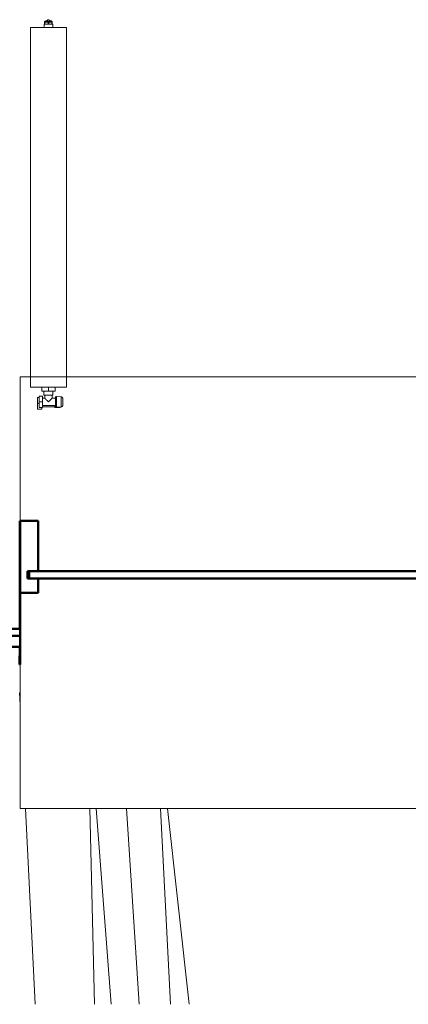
# Model space of a CAD drawing. Header units: millimetres. Extents: x 25471 to 48943, y 4737 to 38988.
# Tile 3 of 117: x 27423 to 28505, y 27771 to 30510. Entities that reach past the tile are written whole.
import ezdxf

# ---------------------------------------------------------------- set-up
doc = ezdxf.new("R2010")
doc.units = ezdxf.units.MM
doc.linetypes.add('ADSK_Скрыто', pattern=[300, 150, -150])
doc.linetypes.add('ADSK_Штриховая_ш3 п1_5', pattern=[225, 150, -75])
for name, color, linetype, lineweight in [('A-DETL-____-HDLN', 90, 'ADSK_Скрыто', 9), ('A-DETL-____-MBND', 5, 'ADSK_Штриховая_ш3 п1_5', 20), ('A-GENM-____-MCUT', 13, 'Continuous', 50), ('A-GENM-____-OTLN', 13, 'Continuous', 20), ('A-PART-____-MCUT', 2, 'Continuous', 50), ('A-PART-____-OTLN', 2, 'Continuous', 20), ('A-WALL-____-MCUT', 113, 'Continuous', 50), ('A-WALL-____-OTLN', 113, 'Continuous', 20), ('L-SITE-____-OTLN', 91, 'Continuous', 20), ('M-EQPM-____-OTLN', 50, 'Continuous', 20)]:
    doc.layers.add(name, color=color, linetype=linetype, lineweight=lineweight)

# ---------------------------------------------------------------- blocks, each defined once
blk = doc.blocks.new('Family - Site-608699-В_Этаж 01_Водопровод')
at = {"layer": 'L-SITE-____-OTLN', "color": 9}
for p, q in [((27424.8, 28605.4), (27423.2, 28637.6)), ((27466, 27771.2), (27439.2, 28315.4)), ((27631.3, 27771.2), (27618.9, 28315.4)), ((27678.2, 27771.2), (27636.3, 28315.4)), ((27755.9, 27771.2), (27720.8, 28315.4)), ((27842.7, 27771.2), (27815.3, 28315.4)), ((27895.1, 27771.2), (27834.8, 28315.4))]:
    blk.add_line(p, q, dxfattribs=at)
blk = doc.blocks.new('Прямая форма - Timber - Floor-609342-В_Этаж 01_Водопровод')
at = {"layer": 'A-DETL-____-MBND', "color": 9}
blk.add_line((401.6, 0), (400, 0), dxfattribs=at)
blk = doc.blocks.new('Прямая форма - SLA - 008-609343-В_Этаж 01_Водопровод')
blk.add_blockref('Прямая форма - Timber - Floor-609342-В_Этаж 01_Водопровод', (0, 0))
blk = doc.blocks.new('Family - Timber - Floor-609351-В_Этаж 01_Водопровод')
at = {"layer": 'A-DETL-____-MBND', "color": 9}
blk.add_line((401.6, 0), (400, 0), dxfattribs=at)
blk = doc.blocks.new('Прямая форма - Insulation - Thermal Break-609782-В_Этаж 01_Водопровод')
at = {"layer": 'A-WALL-____-MCUT', "color": 253}
for p, q in [((401.6, 80), (80, 80)), ((401.6, 50), (401.6, 80)), ((80, 50), (401.6, 50))]:
    blk.add_line(p, q, dxfattribs=at)
blk = doc.blocks.new('Прямая форма - Gypsum Plasterboard - Waterproof-609783-В_Этаж 01_Водопровод')
at = {"layer": 'A-WALL-____-MCUT', "color": 253}
for p, q in [((401.6, 50), (400, 50)), ((400, 50), (400, 0)), ((401.6, 0), (401.6, 50)), ((3143.6, 50), (3026.6, 50)), ((3026.6, 50), (3026.6, 0)), ((3142.1, 0), (3143.6, 50)), ((400, 0), (401.6, 0)), ((3026.6, 0), (3142.1, 0))]:
    blk.add_line(p, q, dxfattribs=at)
blk = doc.blocks.new('Прямая форма - Concrete - Structural-609784-В_Этаж 01_Водопровод')
at = {"layer": 'A-WALL-____-MCUT', "color": 253}
for p, q in [((401.6, 100), (100, 100)), ((401.6, 80), (401.6, 100)), ((100, 80), (401.6, 80))]:
    blk.add_line(p, q, dxfattribs=at)
blk = doc.blocks.new('Прямая форма - Masonry Block - Structural-609785-В_Этаж 01_Водопровод')
at = {"layer": 'A-WALL-____-MCUT', "color": 253}
for p, q in [((401.6, 400), (400, 400)), ((400, 400), (400, 100)), ((401.6, 100), (401.6, 400)), ((3154.4, 400), (3026.6, 400)), ((3026.6, 400), (3026.6, 100)), ((3145.2, 100), (3154.4, 400)), ((400, 100), (401.6, 100)), ((3026.6, 100), (3145.2, 100))]:
    blk.add_line(p, q, dxfattribs=at)
blk = doc.blocks.new('Прямая форма - SW - 008-609786-В_Этаж 01_Водопровод')
for name in ['Прямая форма - Masonry Block - Structural-609785-В_Этаж 01_Водопровод', 'Прямая форма - Concrete - Structural-609784-В_Этаж 01_Водопровод', 'Прямая форма - Insulation - Thermal Break-609782-В_Этаж 01_Водопровод', 'Прямая форма - Gypsum Plasterboard - Waterproof-609783-В_Этаж 01_Водопровод']:
    blk.add_blockref(name, (0, 0))
blk = doc.blocks.new('Family - Insulation - Thermal Break-609788-В_Этаж 01_Водопровод')
at = {"layer": 'A-PART-____-MCUT', "color": 253}
for p, q in [((401.6, 80), (80, 80)), ((401.6, 50), (401.6, 80)), ((80, 50), (401.6, 50))]:
    blk.add_line(p, q, dxfattribs=at)
blk = doc.blocks.new('Family - Gypsum Plasterboard - Waterproof-609790-В_Этаж 01_Водопровод')
at = {"layer": 'A-PART-____-MCUT', "color": 253}
for p, q in [((401.6, 50), (400, 50)), ((400, 50), (400, 0)), ((401.6, 0), (401.6, 50)), ((3143.6, 50), (3026.6, 50)), ((3026.6, 50), (3026.6, 0)), ((3142.1, 0), (3143.6, 50)), ((400, 0), (401.6, 0)), ((3026.6, 0), (3142.1, 0))]:
    blk.add_line(p, q, dxfattribs=at)
blk = doc.blocks.new('Family - OP - 004-609792-В_Этаж 01_Водопровод')
at = {"layer": 'A-GENM-____-MCUT', "lineweight": 9}
for p, q in [((27424.9, 29516.1), (27424.8, 28315.4)), ((30050, 29516.1), (27424.9, 29516.1)), ((30049.9, 28315.4), (30050, 29516.1)), ((27424.8, 28315.4), (30049.9, 28315.4))]:
    blk.add_line(p, q, dxfattribs=at)
blk = doc.blocks.new('Family - Concrete - Structural-609794-В_Этаж 01_Водопровод')
at = {"layer": 'A-PART-____-MCUT', "color": 253}
for p, q in [((401.6, 100), (100, 100)), ((401.6, 80), (401.6, 100)), ((100, 80), (401.6, 80))]:
    blk.add_line(p, q, dxfattribs=at)
blk = doc.blocks.new('Family - Masonry Block - Structural-609796-В_Этаж 01_Водопровод')
at = {"layer": 'A-PART-____-MCUT', "color": 253}
for p, q in [((401.6, 400), (400, 400)), ((400, 400), (400, 100)), ((401.6, 100), (401.6, 400)), ((3154.4, 400), (3026.6, 400)), ((3026.6, 400), (3026.6, 100)), ((3145.2, 100), (3154.4, 400)), ((400, 100), (401.6, 100)), ((3026.6, 100), (3145.2, 100))]:
    blk.add_line(p, q, dxfattribs=at)
blk = doc.blocks.new('Прямая форма - V line-610009-В_Этаж 01_Водопровод')
at = {"layer": 'A-WALL-____-MCUT', "color": 253}
for p, q in [((-462.5, 150), (-512.5, 150)), ((-512.5, 150), (-512.5, 10)), ((-462.5, 10), (-462.5, 150)), ((-512.5, 10), (-462.5, 10)), ((-512.5, -10), (-512.5, -50)), ((-462.5, -10), (-512.5, -10)), ((-462.5, -50), (-462.5, -10)), ((-512.5, -50), (-462.5, -50))]:
    blk.add_line(p, q, dxfattribs=at)
blk = doc.blocks.new('Прямая форма - Iron-610010-В_Этаж 01_Водопровод')
blk.add_blockref('Прямая форма - V line-610009-В_Этаж 01_Водопровод', (0, 0))
blk = doc.blocks.new('Прямая форма - V line-610013-В_Этаж 01_Водопровод')
at = {"layer": 'A-WALL-____-MCUT', "color": 253}
for p, q in [((-482.5, 10), (-2092.5, 10)), ((-2092.5, 10), (-2092.5, -10)), ((-482.5, -10), (-482.5, 10)), ((-2092.5, -10), (-482.5, -10))]:
    blk.add_line(p, q, dxfattribs=at)
blk = doc.blocks.new('Прямая форма - Iron-610014-В_Этаж 01_Водопровод')
blk.add_blockref('Прямая форма - V line-610013-В_Этаж 01_Водопровод', (0, 0))
blk = doc.blocks.new('Прямая форма - V line-610021-В_Этаж 01_Водопровод')
at = {"layer": 'A-WALL-____-MCUT', "color": 253}
for p, q in [((-2062.5, 150), (-2112.5, 150)), ((-2112.5, 150), (-2112.5, -50)), ((-2062.5, 10), (-2062.5, 150)), ((-2087.5, 10), (-2062.5, 10)), ((-2087.5, -10), (-2087.5, 10)), ((-2062.5, -10), (-2087.5, -10)), ((-2062.5, -50), (-2062.5, -10)), ((-2112.5, -50), (-2062.5, -50))]:
    blk.add_line(p, q, dxfattribs=at)
blk = doc.blocks.new('Прямая форма - Iron-610022-В_Этаж 01_Водопровод')
blk.add_blockref('Прямая форма - V line-610021-В_Этаж 01_Водопровод', (0, 0))
blk = doc.blocks.new('Прямая форма - Iron-610023-В_Этаж 01_Водопровод')
at = {"layer": 'A-WALL-____-MCUT', "color": 253}
for p, q in [((-462.5, 30), (-462.5, -20)), ((-447.5, 30), (-462.5, 30)), ((-462.5, 30), (-462.5, -20)), ((-402.5, 30), (-462.5, 30)), ((-447.5, -20), (-447.5, 30)), ((-447.5, 30), (-447.5, -20)), ((-417.5, 30), (-447.5, 30)), ((-417.5, -20), (-417.5, 30)), ((-402.5, -20), (-402.5, 30)), ((462.5, 30), (402.5, 30)), ((402.5, 30), (402.5, -20)), ((417.5, 30), (417.5, -20)), ((447.5, 30), (417.5, 30)), ((462.5, 30), (447.5, 30)), ((447.5, 30), (447.5, -20)), ((447.5, -20), (447.5, 30)), ((462.5, -20), (462.5, 30)), ((462.5, -20), (462.5, 30)), ((-492.5, 10), (-492.5, -10)), ((-462.5, 10), (-492.5, 10)), ((-462.5, -10), (-462.5, 10)), ((492.5, 10), (462.5, 10)), ((462.5, 10), (462.5, -10)), ((492.5, -10), (492.5, 10)), ((-492.5, -10), (-462.5, -10)), ((-462.5, -20), (-447.5, -20)), ((-462.5, -20), (-402.5, -20)), ((-447.5, -20), (-417.5, -20)), ((402.5, -20), (462.5, -20)), ((417.5, -20), (447.5, -20)), ((447.5, -20), (462.5, -20)), ((462.5, -10), (492.5, -10))]:
    blk.add_line(p, q, dxfattribs=at)
blk = doc.blocks.new('Прямая форма - Glass-610030-В_Этаж 01_Водопровод')
at = {"layer": 'A-WALL-____-MCUT', "color": 253}
for p, q in [((417.5, 6), (-417.5, 6)), ((-417.5, 6), (-417.5, -10)), ((417.5, -10), (417.5, 6)), ((-417.5, -10), (417.5, -10))]:
    blk.add_line(p, q, dxfattribs=at)
blk = doc.blocks.new('Прямая форма - V line-610031-В_Этаж 01_Водопровод')
at = {"layer": 'A-WALL-____-MCUT', "color": 253}
for p, q in [((512.5, 150), (462.5, 150)), ((462.5, 150), (462.5, 10)), ((512.5, -50), (512.5, 150)), ((462.5, 10), (487.5, 10)), ((487.5, 10), (487.5, -10)), ((487.5, -10), (462.5, -10)), ((462.5, -10), (462.5, -50)), ((462.5, -50), (512.5, -50))]:
    blk.add_line(p, q, dxfattribs=at)
blk = doc.blocks.new('Прямая форма - Iron-610032-В_Этаж 01_Водопровод')
blk.add_blockref('Прямая форма - V line-610031-В_Этаж 01_Водопровод', (0, 0))
blk = doc.blocks.new('Прямая форма - CW-002-610045-В_Этаж 01_Водопровод')
for name in ['Прямая форма - Iron-610022-В_Этаж 01_Водопровод', 'Прямая форма - Iron-610010-В_Этаж 01_Водопровод', 'Прямая форма - Iron-610032-В_Этаж 01_Водопровод', 'Прямая форма - Iron-610023-В_Этаж 01_Водопровод', 'Прямая форма - Iron-610014-В_Этаж 01_Водопровод', 'Прямая форма - Glass-610030-В_Этаж 01_Водопровод']:
    blk.add_blockref(name, (0, 0))
blk = doc.blocks.new('Family - V line-610056-В_Этаж 01_Водопровод')
at = {"layer": 'A-PART-____-MCUT', "color": 253}
for p, q in [((-482.5, 10), (-2092.5, 10)), ((-2092.5, 10), (-2092.5, -10)), ((-482.5, -10), (-482.5, 10)), ((-2092.5, -10), (-482.5, -10))]:
    blk.add_line(p, q, dxfattribs=at)
blk = doc.blocks.new('Family - Iron-610057-В_Этаж 01_Водопровод')
blk.add_blockref('Family - V line-610056-В_Этаж 01_Водопровод', (0, 0))
blk = doc.blocks.new('Family - V line-610068-В_Этаж 01_Водопровод')
at = {"layer": 'A-PART-____-MCUT', "color": 253}
for p, q in [((-2062.5, 150), (-2112.5, 150)), ((-2112.5, 150), (-2112.5, -50)), ((-2062.5, 10), (-2062.5, 150)), ((-2087.5, 10), (-2062.5, 10)), ((-2087.5, -10), (-2087.5, 10)), ((-2062.5, -10), (-2087.5, -10)), ((-2062.5, -50), (-2062.5, -10)), ((-2112.5, -50), (-2062.5, -50))]:
    blk.add_line(p, q, dxfattribs=at)
blk = doc.blocks.new('Family - Iron-610069-В_Этаж 01_Водопровод')
blk.add_blockref('Family - V line-610068-В_Этаж 01_Водопровод', (0, 0))
blk = doc.blocks.new('V line_ifc_RVT-1-В_Этаж 01_Водопровод')
at = {"layer": 'A-GENM-____-OTLN', "color": 9, "lineweight": 20}
for name, p in [('Прямая форма - SLA - 008-609343-В_Этаж 01_Водопровод', (27023.2, 28637.6)), ('Family - OP - 004-609792-В_Этаж 01_Водопровод', (0, 0))]:
    blk.add_blockref(name, p, dxfattribs=at)
at = {"layer": 'A-PART-____-OTLN', "color": 9, "lineweight": 20}
for name, p in [('Family - Timber - Floor-609351-В_Этаж 01_Водопровод', (27023.2, 28637.6)), ('Family - Iron-610069-В_Этаж 01_Водопровод', (29537.4, 28965.6)), ('Family - Iron-610057-В_Этаж 01_Водопровод', (29537.4, 28965.6))]:
    blk.add_blockref(name, p, dxfattribs=at)
at = {"layer": 'A-PART-____-OTLN', "color": 9, "lineweight": 20, "rotation": 359.9955699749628}
for name in ['Family - Masonry Block - Structural-609796-В_Этаж 01_Водопровод', 'Family - Concrete - Structural-609794-В_Этаж 01_Водопровод', 'Family - Insulation - Thermal Break-609788-В_Этаж 01_Водопровод', 'Family - Gypsum Plasterboard - Waterproof-609790-В_Этаж 01_Водопровод']:
    blk.add_blockref(name, (27023.2, 28715.9), dxfattribs=at)
at = {"layer": 'A-WALL-____-OTLN', "color": 9, "lineweight": 20, "rotation": 359.9955699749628}
blk.add_blockref('Прямая форма - SW - 008-609786-В_Этаж 01_Водопровод', (27023.2, 28715.9), dxfattribs=at)
at = {"layer": 'A-WALL-____-OTLN', "color": 9, "lineweight": 20}
blk.add_blockref('Прямая форма - CW-002-610045-В_Этаж 01_Водопровод', (29537.4, 28965.6), dxfattribs=at)
at = {"layer": 'L-SITE-____-OTLN', "color": 9, "lineweight": 20}
blk.add_blockref('Family - Site-608699-В_Этаж 01_Водопровод', (0, 0), dxfattribs=at)
blk = doc.blocks.new('ADSK_Радиатор универсальный_Боковое подключение_Клапаны - Радиатор 600х1000-V6-В_Этаж 01_Водопровод')
at = {"layer": 'A-DETL-____-HDLN', "flags": 128}
for points in [[(-554, 0), (-554, 0), (-554, 0), (-553.9, 0), (-553.8, 0)], [(-553.8, 0), (-553.9, 0), (-553.9, 0), (-554, 0), (-554, 0), (-554, 0)], [(-549.8, -20), (-549.9, -20), (-549.9, -20), (-550, -20), (-550, -20), (-550, -20), (-550, -20)], [(-550, -20), (-550, -20), (-550, -20), (-549.9, -20), (-549.9, -20), (-549.8, -20), (-549.7, -20)], [(-532, -20), (-532, -20), (-532, -20), (-532.1, -20), (-532.1, -20), (-532.2, -20), (-532.3, -20)], [(-532.3, -20), (-532.2, -20), (-532.1, -20), (-532.1, -20), (-532, -20), (-532, -20), (-532, -20), (-532, -20)], [(-528, 0), (-528, 0), (-528, 0), (-528.1, 0), (-528.2, 0), (-528.3, 0)], [(-528.2, 0), (-528.1, 0), (-528.1, 0), (-528, 0), (-528, 0), (-528, 0)]]:
    blk.add_lwpolyline(points, dxfattribs=at)
at = {"layer": 'M-EQPM-____-OTLN'}
for p, q in [((500, 70), (-500, 70)), ((-500, 70), (-500, -30)), ((-500, 70), (500, 70)), ((-500, -30), (-500, 70)), ((500, -30), (500, 70)), ((500, 70), (500, -30)), ((-561, 50), (-545, 50)), ((-561, 38), (-561, 50)), ((-557, 38), (-561, 38)), ((-557, 46), (-541, 46)), ((-557, 36), (-557, 46)), ((-541, 36), (-557, 36)), ((-555, 36), (-555, 2)), ((-551, 36), (-551, 0)), ((-545, 50), (-529, 50)), ((-545, 50), (-545, 46)), ((-541, 46), (-525, 46)), ((-541, 46), (-541, 36)), ((-525, 36), (-541, 36)), ((-531, 30), (-531, 36)), ((-522, 30), (-531, 30)), ((-529, 46), (-529, 50)), ((-525, 36), (-525, 46)), ((-511, 32.5), (-522, 32.5)), ((-522, 32.5), (-522, 7.5)), ((-511, 20), (-511, 38.5)), ((-500, 38.5), (-511, 38.5)), ((510, 32), (500, 32)), ((510, 30.9), (510, 32)), ((510, 30.8), (510, 29.9)), ((510, 30.8), (515, 30.8)), ((510, 30.3), (510, 30.4)), ((515, 29.9), (510, 29.9)), ((510, 21.1), (510, 29.8)), ((517, 30.8), (515, 30.8)), ((515, 29.9), (515, 30.8)), ((515, 29.9), (515, 20.9)), ((517, 30.5), (517, 30.8)), ((517, 9.2), (517, 30.8)), ((-556.5, 2), (-556.5, -13)), ((-551, 2), (-556.5, 2)), ((-551, 0), (-531, 0)), ((-531, 0), (-531, 10)), ((-531, 10), (-522, 10)), ((-522, 7.5), (-511, 7.5)), ((-511, 1.5), (-511, 20)), ((-500, 20), (-511, 20)), ((-500, 1.5), (-511, 1.5)), ((500, 8), (510, 8)), ((510, 20.9), (510, 19.1)), ((510, 20.9), (515, 20.9)), ((515, 19.1), (510, 19.1)), ((510, 10.2), (510, 18.9)), ((510, 10.1), (510, 9.2)), ((510, 10.1), (515, 10.1)), ((515, 9.2), (510, 9.2)), ((510, 8), (510, 9.1)), ((515, 19.1), (515, 20.9)), ((515, 19.1), (515, 10.1)), ((515, 9.2), (515, 10.1)), ((515, 9.2), (517, 9.2)), ((517, 22.5), (522, 22.5)), ((517, 17.5), (522, 17.5)), ((517, 9.2), (517, 9.5)), ((522, 17.5), (522, 22.5)), ((-556.5, -13), (-555.2, -13)), ((-556, -2.3), (-554.9, -15.8)), ((-556, -2.3), (-526, -2.3)), ((-554.9, -15.8), (-550.8, -15.8)), ((-550.7, -15.8), (-527.1, -15.8)), ((-527.1, -15.8), (-526, -2.3)), ((-500, -30), (500, -30)), ((500, -30), (-500, -30))]:
    blk.add_line(p, q, dxfattribs=at)
at = {"layer": 'M-EQPM-____-OTLN', "flags": 128}
for points in [[(515, 30.8), (515.5, 30.7), (516, 30.6)], [(517, 29.9), (517.8, 29), (518.6, 27.5), (519.6, 24.3), (519.8, 22.5)], [(515, 9.2), (515.5, 9.3), (516, 9.4)], [(517, 10.1), (517.8, 11), (518.6, 12.5), (519.6, 15.7), (519.8, 17.5)], [(-556, -2.3), (-556, -2.3), (-556, -2.2), (-556, -2.1), (-556, -2), (-556, -1.9), (-556, -1.9), (-556, -1.8), (-556, -1.7), (-556, -1.6), (-555.9, -1.5), (-555.9, -1.5), (-555.9, -1.4), (-555.9, -1.3), (-555.9, -1.2), (-555.8, -1.2), (-555.8, -1.1), (-555.7, -1), (-555.7, -1), (-555.7, -0.9), (-555.6, -0.8), (-555.6, -0.8), (-555.5, -0.7), (-555.5, -0.6), (-555.4, -0.6), (-555.4, -0.5), (-555.3, -0.5), (-555.2, -0.4), (-555.2, -0.4), (-555.1, -0.3), (-555, -0.3), (-555, -0.2), (-554.9, -0.2), (-554.8, -0.2), (-554.7, -0.1), (-554.7, -0.1), (-554.6, -0.1), (-554.5, -0.1), (-554.4, 0), (-554.4, 0), (-554.3, 0), (-554.2, 0), (-554.1, 0), (-554, 0), (-554, 0)], [(-550, -20), (-550.2, -20), (-550.4, -20), (-550.6, -20), (-550.8, -19.9), (-551, -19.9), (-551.2, -19.9), (-551.4, -19.8), (-551.6, -19.7), (-551.8, -19.7), (-551.9, -19.6), (-552.1, -19.5), (-552.3, -19.4), (-552.5, -19.3), (-552.7, -19.2), (-552.8, -19.1), (-553, -19), (-553.1, -18.9), (-553.3, -18.8), (-553.4, -18.6), (-553.6, -18.5), (-553.7, -18.3), (-553.9, -18.2), (-554, -18), (-554.1, -17.9), (-554.2, -17.7), (-554.3, -17.5), (-554.4, -17.4), (-554.5, -17.2), (-554.6, -17), (-554.7, -16.8), (-554.7, -16.6), (-554.8, -16.4), (-554.8, -16.2), (-554.9, -16), (-554.9, -15.8)], [(-554, 0), (-554, 0), (-554, 0), (-553.9, 0), (-553.8, 0), (-553.7, 0), (-553.6, 0), (-553.5, 0), (-553.3, 0), (-553.2, 0), (-553, 0), (-552.8, 0), (-552.5, 0), (-552.3, 0), (-552, 0), (-551.7, 0), (-551.4, 0), (-551.1, 0), (-550.8, 0), (-550.7, 0)], [(-528, 0), (-528, 0), (-528, 0), (-528.1, 0), (-528.2, 0), (-528.3, 0), (-528.4, 0), (-528.5, 0), (-528.7, 0), (-528.8, 0), (-529, 0), (-529.2, 0), (-529.5, 0), (-529.7, 0), (-530, 0), (-530.3, 0), (-530.6, 0), (-530.9, 0), (-531.2, 0), (-531.6, 0), (-531.9, 0), (-532.3, 0), (-532.7, 0), (-533.1, 0), (-533.5, 0), (-534, 0), (-534.4, 0), (-534.9, 0), (-535.3, 0), (-535.8, 0), (-536.3, 0), (-536.8, 0), (-537.3, 0), (-537.8, 0), (-538.3, 0), (-538.8, 0), (-539.3, 0), (-539.8, 0), (-540.3, 0), (-540.9, 0), (-541.4, 0), (-541.9, 0), (-542.4, 0), (-542.9, 0), (-543.4, 0), (-544, 0), (-544.5, 0), (-545, 0), (-545.4, 0), (-545.9, 0), (-546.4, 0), (-546.9, 0), (-547.3, 0), (-547.8, 0), (-548.2, 0), (-548.7, 0), (-549.1, 0), (-549.5, 0), (-549.9, 0), (-550.2, 0), (-550.6, 0), (-550.9, 0), (-551.3, 0), (-551.6, 0), (-551.9, 0), (-552.1, 0), (-552.4, 0), (-552.6, 0), (-552.9, 0), (-553.1, 0), (-553.2, 0), (-553.4, 0), (-553.6, 0), (-553.7, 0), (-553.8, 0), (-553.9, 0), (-553.9, 0), (-554, 0), (-554, 0), (-554, 0)], [(-546.3, -20), (-546.6, -20), (-546.9, -20), (-547.1, -20), (-547.4, -20), (-547.6, -20), (-547.9, -20), (-548.1, -20), (-548.3, -20), (-548.5, -20), (-548.7, -20), (-548.9, -20), (-549.1, -20), (-549.2, -20), (-549.4, -20), (-549.5, -20), (-549.6, -20), (-549.7, -20), (-549.8, -20), (-549.9, -20), (-549.9, -20), (-550, -20), (-550, -20), (-550, -20), (-550, -20)], [(-550, -20), (-550, -20), (-550, -20), (-549.9, -20), (-549.9, -20), (-549.8, -20), (-549.7, -20), (-549.6, -20), (-549.5, -20), (-549.4, -20), (-549.3, -20), (-549.1, -20), (-549, -20), (-548.8, -20), (-548.6, -20), (-548.4, -20), (-548.2, -20), (-548, -20), (-547.8, -20), (-547.5, -20), (-547.3, -20), (-547, -20), (-546.7, -20), (-546.5, -20), (-546.2, -20), (-545.9, -20), (-545.6, -20), (-545.2, -20), (-544.9, -20), (-544.6, -20), (-544.3, -20), (-543.9, -20), (-543.6, -20), (-543.2, -20), (-542.9, -20), (-542.5, -20), (-542.2, -20), (-541.8, -20), (-541.5, -20), (-541.1, -20), (-540.7, -20), (-540.4, -20), (-540, -20), (-539.7, -20), (-539.3, -20), (-539, -20), (-538.6, -20), (-538.3, -20), (-537.9, -20), (-537.6, -20), (-537.3, -20), (-536.9, -20), (-536.6, -20), (-536.3, -20), (-536, -20), (-535.7, -20), (-535.4, -20), (-535.1, -20), (-534.9, -20), (-534.6, -20), (-534.4, -20), (-534.1, -20), (-533.9, -20), (-533.7, -20), (-533.5, -20), (-533.3, -20), (-533.1, -20), (-532.9, -20), (-532.8, -20), (-532.6, -20), (-532.5, -20), (-532.4, -20), (-532.3, -20), (-532.2, -20), (-532.1, -20), (-532.1, -20), (-532, -20), (-532, -20), (-532, -20), (-532, -20)], [(-532, -20), (-532, -20), (-532, -20), (-532.1, -20), (-532.1, -20), (-532.2, -20), (-532.3, -20), (-532.4, -20), (-532.5, -20), (-532.6, -20), (-532.7, -20), (-532.9, -20), (-533, -20), (-533.2, -20), (-533.4, -20), (-533.6, -20), (-533.8, -20), (-534, -20), (-534.2, -20), (-534.5, -20), (-534.7, -20), (-535, -20), (-535.3, -20), (-535.5, -20), (-535.8, -20)], [(-527.1, -15.8), (-527.1, -16), (-527.2, -16.2), (-527.2, -16.4), (-527.3, -16.6), (-527.3, -16.8), (-527.4, -17), (-527.5, -17.2), (-527.6, -17.4), (-527.7, -17.5), (-527.8, -17.7), (-527.9, -17.9), (-528, -18), (-528.1, -18.2), (-528.3, -18.3), (-528.4, -18.5), (-528.6, -18.6), (-528.7, -18.8), (-528.9, -18.9), (-529, -19), (-529.2, -19.1), (-529.3, -19.2), (-529.5, -19.3), (-529.7, -19.4), (-529.9, -19.5), (-530.1, -19.6), (-530.2, -19.7), (-530.4, -19.7), (-530.6, -19.8), (-530.8, -19.9), (-531, -19.9), (-531.2, -19.9), (-531.4, -20), (-531.6, -20), (-531.8, -20), (-532, -20)], [(-531.4, 0), (-531.1, 0), (-530.7, 0), (-530.4, 0), (-530.1, 0), (-529.9, 0), (-529.6, 0), (-529.4, 0), (-529.1, 0), (-528.9, 0), (-528.8, 0), (-528.6, 0), (-528.4, 0), (-528.3, 0), (-528.2, 0), (-528.1, 0), (-528.1, 0), (-528, 0), (-528, 0), (-528, 0)], [(-528, 0), (-527.9, 0), (-527.8, 0), (-527.8, 0), (-527.7, 0), (-527.6, 0), (-527.5, -0.1), (-527.4, -0.1), (-527.4, -0.1), (-527.3, -0.1), (-527.2, -0.2), (-527.1, -0.2), (-527.1, -0.2), (-527, -0.3), (-526.9, -0.3), (-526.9, -0.3), (-526.8, -0.4), (-526.7, -0.4), (-526.7, -0.5), (-526.6, -0.6), (-526.6, -0.6), (-526.5, -0.7), (-526.5, -0.7), (-526.4, -0.8), (-526.4, -0.9), (-526.3, -0.9), (-526.3, -1), (-526.2, -1.1), (-526.2, -1.1), (-526.2, -1.2), (-526.1, -1.3), (-526.1, -1.4), (-526.1, -1.4), (-526.1, -1.5), (-526, -1.6), (-526, -1.7), (-526, -1.7), (-526, -1.8), (-526, -1.9), (-526, -2), (-526, -2.1), (-526, -2.1), (-526, -2.2), (-526, -2.3), (-526, -2.3)]]:
    blk.add_lwpolyline(points, dxfattribs=at)
at = {"layer": 'M-EQPM-____-OTLN'}
for points, knots in [([(-541, 20), (-540.4, 20.6), (-539.1, 21.9), (-537.5, 23.5), (-536.4, 24.6), (-535.8, 25.2), (-535.4, 25.6), (-535, 26), (-534.5, 26.5), (-534.1, 26.9), (-533.7, 27.3), (-533.4, 27.6), (-533, 28), (-532.7, 28.3), (-532.3, 28.7), (-532, 28.9), (-531.8, 29.2), (-531.6, 29.5), (-531.4, 29.6), (-531.2, 29.8), (-531, 29.9), (-531, 30), (-531, 30)], [0, 0, 0, 0, 0.142857, 0.285714, 0.357143, 0.392857, 0.428571, 0.464286, 0.5, 0.535714, 0.571429, 0.607143, 0.642857, 0.678571, 0.714286, 0.75, 0.785714, 0.821429, 0.857143, 0.892857, 0.928571, 1, 1, 1, 1]), ([(-531, 10), (-531, 10), (-531, 10.1), (-531.2, 10.2), (-531.4, 10.4), (-531.6, 10.5), (-531.8, 10.8), (-532, 11.1), (-532.3, 11.3), (-532.7, 11.7), (-533, 12), (-533.4, 12.4), (-533.7, 12.7), (-534.1, 13.1), (-534.7, 13.7), (-535.2, 14.2), (-535.8, 14.8), (-536.4, 15.4), (-537.5, 16.5), (-539.1, 18.1), (-540.4, 19.4), (-541, 20)], [0, 0, 0, 0, 0.071429, 0.107143, 0.142857, 0.178571, 0.214286, 0.25, 0.285714, 0.321429, 0.357143, 0.392857, 0.428571, 0.464286, 0.5, 0.571429, 0.607143, 0.642857, 0.714286, 0.857143, 1, 1, 1, 1])]:
    blk.add_open_spline(points, degree=3, knots=knots, dxfattribs=at)

msp = doc.modelspace()

# ---------------------------------------------------------------- block references
at = {"lineweight": 9}
msp.add_blockref('V line_ifc_RVT-1-В_Этаж 01_Водопровод', (0, 0), dxfattribs=at)
at = {"layer": 'A-DETL-____-HDLN', "rotation": 89.99999999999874}
msp.add_blockref('ADSK_Радиатор универсальный_Боковое подключение_Клапаны - Радиатор 600х1000-V6-В_Этаж 01_Водопровод', (27523.2, 29987.6), dxfattribs=at)

doc.saveas('drawing.dxf')
